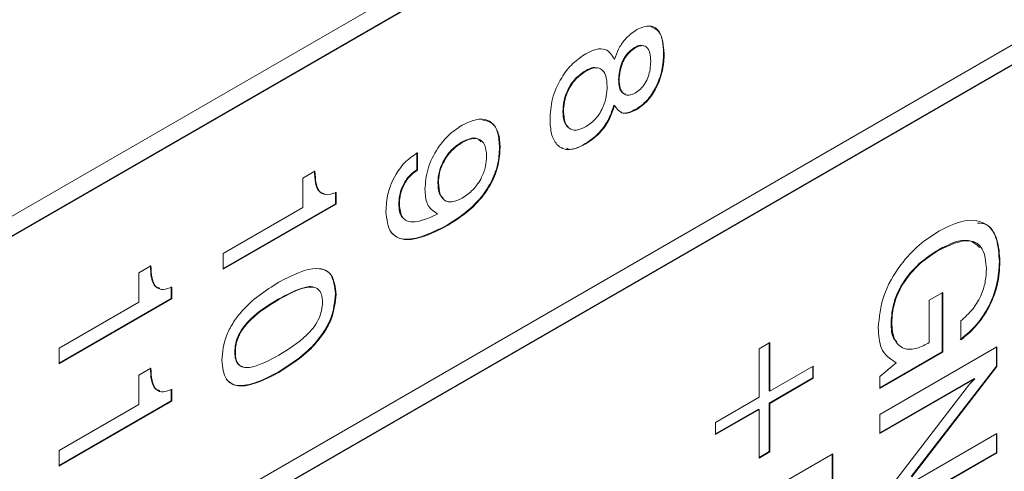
# Model space of a CAD drawing. Header units: millimetres. Extents: x 22 to 278, y 61 to 167.
# Tile 60 of 148: x 204.72 to 210.65, y 97.27 to 100. Entities that reach past the tile are written whole.
import ezdxf

# ---------------------------------------------------------------- set-up
doc = ezdxf.new("R2010")
doc.units = ezdxf.units.MM
doc.layers.get('0').update_dxf_attribs({"lineweight": 15})

msp = doc.modelspace()

# ---------------------------------------------------------------- linework, layer by layer
for p, q in [((217.54, 106.2445), (193.5691, 92.4064)), ((215.8394, 105.1444), (193.6716, 92.3472)), ((215.843, 105.1424), (193.6752, 92.3452)), ((193.6752, 90.018), (215.843, 102.8152)), ((215.8394, 102.6948), (193.6716, 89.8976)), ((215.843, 102.6927), (193.6752, 89.8955)), ((208.4245, 99.8312), (208.4281, 99.8291)), ((208.5997, 99.797), (208.6033, 99.795)), ((208.3, 99.7622), (208.3035, 99.7602)), ((208.1283, 99.6916), (208.1319, 99.6895)), ((208.3278, 99.6392), (208.3313, 99.6372)), ((207.9923, 99.4462), (207.9959, 99.4442)), ((208.3, 99.4828), (208.3035, 99.4808)), ((208.4346, 99.4601), (208.4381, 99.4581)), ((207.3806, 99.2599), (207.3841, 99.2579)), ((207.1112, 99.1986), (207.1112, 99.0939)), ((207.1147, 99.1966), (207.1147, 99.0919)), ((207.6098, 99.229), (207.6133, 99.2269)), ((208.1273, 99.2513), (208.1309, 99.2493)), ((206.4239, 99.0438), (206.4965, 99.0857)), ((207.1112, 99.0939), (207.1147, 99.0919)), ((206.4239, 98.8658), (206.4239, 99.0438)), ((207.2381, 99.0164), (207.2416, 99.0143)), ((206.6198, 98.9593), (206.6198, 98.8888)), ((206.6234, 98.9572), (206.6234, 98.8867)), ((206.6198, 98.8888), (205.9435, 98.4983)), ((206.6234, 98.8867), (205.9435, 98.4942)), ((205.9435, 98.5885), (206.4239, 98.8658)), ((206.6198, 98.8888), (206.6234, 98.8867)), ((207.0024, 98.8862), (207.0059, 98.8842)), ((207.2323, 98.8288), (207.2358, 98.8268)), ((207.2955, 98.7606), (207.299, 98.7586)), ((210.2582, 98.6113), (210.2618, 98.6092)), ((205.9435, 98.4942), (205.9435, 98.5885)), ((210.625, 98.5408), (210.6285, 98.5388)), ((205.434, 98.4723), (205.5065, 98.5142)), ((205.434, 98.2943), (205.434, 98.4723)), ((205.6299, 98.3878), (205.6299, 98.3173)), ((205.6334, 98.3858), (205.6334, 98.3153)), ((205.6299, 98.3173), (204.9535, 97.9268)), ((205.6334, 98.3153), (204.9535, 97.9228)), ((205.6299, 98.3173), (205.6334, 98.3153)), ((206.2746, 98.3126), (206.2782, 98.3106)), ((206.6198, 98.3452), (206.6234, 98.3432)), ((210.2024, 98.3069), (210.284, 98.354)), ((210.2024, 98.0516), (210.2024, 98.3069)), ((210.2805, 98.3519), (210.2805, 97.996)), ((210.284, 98.354), (210.284, 97.994)), ((204.9535, 98.017), (205.434, 98.2943)), ((209.9722, 98.1745), (209.9758, 98.1725)), ((210.3928, 98.0672), (210.3928, 98.1824)), ((204.9535, 97.9228), (204.9535, 98.017)), ((209.1762, 98.014), (209.2397, 98.0506)), ((209.1762, 97.7208), (209.1762, 98.014)), ((209.2361, 98.0486), (209.2361, 97.7595)), ((209.2397, 98.0506), (209.2397, 97.7575)), ((209.9033, 97.6171), (210.6104, 98.0253)), ((210.1936, 98.0465), (210.2024, 98.0516)), ((210.6068, 98.0233), (210.6068, 97.9094)), ((210.6104, 98.0253), (210.6104, 97.9074)), ((206.0124, 97.9938), (206.016, 97.9918)), ((210.2805, 97.996), (209.9033, 97.7782)), ((210.284, 97.994), (209.9033, 97.7742)), ((210.2805, 97.996), (210.284, 97.994)), ((205.434, 97.8547), (205.5065, 97.8965)), ((209.2397, 97.7575), (209.5026, 97.9092)), ((209.499, 97.9072), (209.499, 97.838)), ((209.5026, 97.9092), (209.5026, 97.836)), ((209.9033, 97.8471), (210.0018, 97.9292)), ((209.9983, 97.9313), (210.0018, 97.9292)), ((210.6068, 97.9094), (210.0932, 97.2423)), ((210.6104, 97.9074), (210.0967, 97.2403)), ((210.6068, 97.9094), (210.6104, 97.9074)), ((205.434, 97.6767), (205.434, 97.8547)), ((206.2746, 97.873), (206.2782, 97.8709)), ((209.499, 97.838), (209.2361, 97.6862)), ((209.5026, 97.836), (209.2397, 97.6842)), ((209.499, 97.838), (209.5026, 97.836)), ((209.9033, 97.7742), (209.9033, 97.8471)), ((210.4728, 97.8349), (209.9033, 97.5061)), ((210.4764, 97.8328), (209.9033, 97.502)), ((210.4728, 97.8349), (210.4764, 97.8328)), ((205.6299, 97.7702), (205.6299, 97.6997)), ((205.6334, 97.7681), (205.6334, 97.6976)), ((209.9033, 97.0953), (210.4241, 97.774)), ((208.9133, 97.5691), (209.1762, 97.7208)), ((209.2361, 97.7595), (209.2397, 97.7575)), ((205.6299, 97.6997), (204.9535, 97.3092)), ((205.6334, 97.6976), (204.9535, 97.3051)), ((204.9535, 97.3993), (205.434, 97.6767)), ((205.6299, 97.6997), (205.6334, 97.6976)), ((209.1727, 97.6496), (208.9133, 97.4999)), ((209.1727, 97.6496), (209.1762, 97.6476)), ((209.2361, 97.6862), (209.2361, 97.3931)), ((209.2361, 97.6862), (209.2397, 97.6842)), ((209.2397, 97.6842), (209.2397, 97.3911)), ((209.1762, 97.6476), (208.9133, 97.4958)), ((209.1762, 97.3544), (209.1762, 97.6476)), ((209.9033, 97.502), (209.9033, 97.6171)), ((208.9133, 97.4958), (208.9133, 97.5691)), ((210.0373, 97.1711), (210.6104, 97.5019)), ((210.6068, 97.4999), (210.6068, 97.3888)), ((210.6104, 97.5019), (210.6104, 97.3868)), ((204.9535, 97.3051), (204.9535, 97.3993)), ((208.9133, 96.9724), (209.6204, 97.3806)), ((209.2361, 97.3931), (209.1762, 97.3585)), ((209.2397, 97.3911), (209.1762, 97.3544)), ((209.2361, 97.3931), (209.2397, 97.3911)), ((209.6169, 97.3785), (209.6169, 96.8055)), ((209.6204, 97.3806), (209.6204, 96.8035)), ((210.6068, 97.3888), (209.9033, 96.9826)), ((210.6104, 97.3868), (209.9033, 96.9786)), ((210.6068, 97.3888), (210.6104, 97.3868))]:
    msp.add_line(p, q)
for points, knots in [([(208.3035, 99.7602), (208.3109, 99.7809), (208.3255, 99.8223), (208.3709, 99.8928), (208.4127, 99.9219), (208.4381, 99.9396)], [0, 0, 0, 0, 0.281037, 0.561354, 1, 1, 1, 1]), ([(208.4381, 99.9396), (208.466, 99.9511), (208.522, 99.9742), (208.5918, 99.9219), (208.5989, 99.8431), (208.6033, 99.795)], [0, 0, 0, 0, 0.2796398, 0.5599649, 1, 1, 1, 1]), ([(208.5237, 99.9569), (208.5411, 99.9488), (208.5915, 99.9253), (208.5965, 99.8477), (208.5997, 99.797)], [0, 0, 0, 0, 0.346403, 1, 1, 1, 1]), ([(207.9143, 99.3973), (207.9167, 99.4377), (207.9214, 99.5185), (207.9748, 99.6439), (208.0512, 99.7409), (208.1043, 99.776), (208.1309, 99.7936)], [0, 0, 0, 0, 0.280486, 0.559574, 0.779479, 1, 1, 1, 1]), ([(208.1309, 99.7936), (208.1516, 99.804), (208.193, 99.8247), (208.2621, 99.8253), (208.2879, 99.7849), (208.3035, 99.7602)], [0, 0, 0, 0, 0.281291, 0.561761, 1, 1, 1, 1]), ([(208.4245, 99.8312), (208.4084, 99.8195), (208.3762, 99.796), (208.3347, 99.7202), (208.3304, 99.6699), (208.3278, 99.6392)], [0, 0, 0, 0, 0.2800245, 0.5603037, 1, 1, 1, 1]), ([(208.4281, 99.8291), (208.412, 99.8174), (208.3798, 99.794), (208.3382, 99.7181), (208.3339, 99.6679), (208.3313, 99.6372)], [0, 0, 0, 0, 0.2800245, 0.5603037, 1, 1, 1, 1]), ([(208.4759, 99.8407), (208.4711, 99.8426), (208.4567, 99.8483), (208.4375, 99.838), (208.4245, 99.8312)], [0, 0, 0, 0, 0.329084, 1, 1, 1, 1]), ([(208.5217, 99.7471), (208.5208, 99.7649), (208.5191, 99.8006), (208.4996, 99.8368), (208.4657, 99.8471), (208.4406, 99.8351), (208.4281, 99.8291)], [0, 0, 0, 0, 0.281051, 0.560499, 0.779909, 1, 1, 1, 1]), ([(208.5997, 99.797), (208.598, 99.7637), (208.5947, 99.6973), (208.558, 99.5945), (208.5007, 99.5066), (208.4566, 99.4756), (208.4346, 99.4601)], [0, 0, 0, 0, 0.280879, 0.560627, 0.780313, 1, 1, 1, 1]), ([(208.6033, 99.795), (208.6016, 99.7617), (208.5982, 99.6952), (208.5616, 99.5925), (208.5042, 99.5045), (208.4602, 99.4735), (208.4381, 99.4581)], [0, 0, 0, 0, 0.280879, 0.560627, 0.780313, 1, 1, 1, 1]), ([(208.4281, 99.5569), (208.4387, 99.564), (208.4599, 99.578), (208.4881, 99.6135), (208.517, 99.6731), (208.5197, 99.7166), (208.5217, 99.7471)], [0, 0, 0, 0, 0.187232, 0.374021, 0.561158, 1, 1, 1, 1]), ([(208.1283, 99.6916), (208.1072, 99.6773), (208.065, 99.6487), (208.0178, 99.5757), (207.9951, 99.505), (207.9933, 99.4658), (207.9923, 99.4462)], [0, 0, 0, 0, 0.279995, 0.558696, 0.778998, 1, 1, 1, 1]), ([(208.1319, 99.6895), (208.1107, 99.6752), (208.0685, 99.6467), (208.0213, 99.5736), (207.9986, 99.503), (207.9968, 99.4638), (207.9959, 99.4442)], [0, 0, 0, 0, 0.279995, 0.558696, 0.778998, 1, 1, 1, 1]), ([(208.2032, 99.7062), (208.1942, 99.7087), (208.1723, 99.7147), (208.1447, 99.7002), (208.1283, 99.6916)], [0, 0, 0, 0, 0.406738, 1, 1, 1, 1]), ([(208.2588, 99.596), (208.2575, 99.6188), (208.255, 99.6643), (208.2255, 99.706), (208.18, 99.7132), (208.1479, 99.6974), (208.1319, 99.6895)], [0, 0, 0, 0, 0.280768, 0.559835, 0.779576, 1, 1, 1, 1]), ([(208.3278, 99.6392), (208.3289, 99.6216), (208.3311, 99.5863), (208.3483, 99.5539), (208.3667, 99.5508), (208.3716, 99.5499)], [0, 0, 0, 0, 0.42316, 0.844403, 1, 1, 1, 1]), ([(208.3313, 99.6372), (208.3323, 99.6192), (208.3343, 99.5833), (208.3563, 99.5497), (208.3901, 99.5391), (208.4154, 99.551), (208.4281, 99.5569)], [0, 0, 0, 0, 0.2807915, 0.5603116, 0.779949, 1, 1, 1, 1]), ([(208.1319, 99.3545), (208.1524, 99.3689), (208.1936, 99.3975), (208.2367, 99.4709), (208.2563, 99.539), (208.258, 99.577), (208.2588, 99.596)], [0, 0, 0, 0, 0.279546, 0.558276, 0.778819, 1, 1, 1, 1]), ([(207.9923, 99.4462), (207.993, 99.4216), (207.9941, 99.381), (208.0159, 99.3616), (208.0244, 99.3541)], [0, 0, 0, 0, 0.607643, 1, 1, 1, 1]), ([(207.9959, 99.4442), (207.9973, 99.4206), (208.0002, 99.3735), (208.0339, 99.3339), (208.0821, 99.3298), (208.1153, 99.3463), (208.1319, 99.3545)], [0, 0, 0, 0, 0.280468, 0.559562, 0.779464, 1, 1, 1, 1]), ([(208.3, 99.4828), (208.291, 99.4561), (208.2731, 99.4025), (208.2139, 99.3116), (208.1602, 99.2742), (208.1273, 99.2513)], [0, 0, 0, 0, 0.280919, 0.561169, 1, 1, 1, 1]), ([(208.3035, 99.4808), (208.2946, 99.454), (208.2766, 99.4005), (208.2175, 99.3096), (208.1637, 99.2721), (208.1309, 99.2493)], [0, 0, 0, 0, 0.280919, 0.561169, 1, 1, 1, 1]), ([(208.4381, 99.4581), (208.4222, 99.45), (208.3903, 99.4338), (208.3372, 99.4331), (208.3163, 99.4627), (208.3035, 99.4808)], [0, 0, 0, 0, 0.281152, 0.561484, 1, 1, 1, 1]), ([(208.4346, 99.4601), (208.419, 99.4526), (208.3878, 99.4376), (208.3531, 99.4311), (208.3429, 99.4415), (208.3421, 99.4424)], [0, 0, 0, 0, 0.478892, 0.956389, 1, 1, 1, 1]), ([(207.385, 99.3631), (207.4194, 99.3792), (207.4882, 99.4116), (207.5664, 99.3851), (207.6079, 99.3172), (207.6115, 99.2571), (207.6133, 99.2269)], [0, 0, 0, 0, 0.27995, 0.559068, 0.779241, 1, 1, 1, 1]), ([(207.5082, 99.3925), (207.5276, 99.3894), (207.5698, 99.3825), (207.6039, 99.3182), (207.6078, 99.2587), (207.6098, 99.229)], [0, 0, 0, 0, 0.297825, 0.648446, 1, 1, 1, 1]), ([(208.1309, 99.2493), (208.0968, 99.2335), (208.0288, 99.2019), (207.9547, 99.2356), (207.9187, 99.3077), (207.9158, 99.3674), (207.9143, 99.3973)], [0, 0, 0, 0, 0.279707, 0.55861, 0.779038, 1, 1, 1, 1]), ([(207.16, 98.9761), (207.1631, 99.0165), (207.1692, 99.0972), (207.2291, 99.22), (207.3063, 99.3115), (207.3587, 99.3459), (207.385, 99.3631)], [0, 0, 0, 0, 0.279949, 0.559125, 0.779309, 1, 1, 1, 1]), ([(207.3806, 99.2599), (207.3594, 99.2457), (207.3172, 99.2174), (207.2678, 99.147), (207.2415, 99.0757), (207.2392, 99.0362), (207.2381, 99.0164)], [0, 0, 0, 0, 0.280273, 0.559272, 0.7793, 1, 1, 1, 1]), ([(207.3841, 99.2579), (207.363, 99.2437), (207.3208, 99.2154), (207.2713, 99.145), (207.245, 99.0737), (207.2428, 99.0341), (207.2416, 99.0143)], [0, 0, 0, 0, 0.280273, 0.559272, 0.7793, 1, 1, 1, 1]), ([(207.4971, 99.2628), (207.4908, 99.2701), (207.4751, 99.2883), (207.4312, 99.2849), (207.3975, 99.2683), (207.3806, 99.2599)], [0, 0, 0, 0, 0.246747, 0.622944, 1, 1, 1, 1]), ([(207.5317, 99.1772), (207.5298, 99.2013), (207.5259, 99.2494), (207.4861, 99.2835), (207.4354, 99.2837), (207.4012, 99.2665), (207.3841, 99.2579)], [0, 0, 0, 0, 0.279985, 0.558971, 0.779234, 1, 1, 1, 1]), ([(206.9243, 98.8425), (206.9264, 98.8784), (206.9305, 98.9501), (206.9765, 99.0617), (207.0438, 99.1491), (207.0911, 99.1807), (207.1147, 99.1966)], [0, 0, 0, 0, 0.280577, 0.559701, 0.779575, 1, 1, 1, 1]), ([(207.6098, 99.229), (207.6079, 99.1951), (207.6041, 99.1273), (207.5614, 99.0143), (207.4604, 98.8687), (207.3634, 98.8052), (207.2955, 98.7606)], [0, 0, 0, 0, 0.1873221, 0.3740605, 0.5610415, 1, 1, 1, 1]), ([(207.6133, 99.2269), (207.6114, 99.193), (207.6077, 99.1253), (207.5649, 99.0123), (207.4639, 98.8667), (207.367, 98.8031), (207.299, 98.7586)], [0, 0, 0, 0, 0.1873221, 0.3740605, 0.5610415, 1, 1, 1, 1]), ([(208.1273, 99.2513), (208.0915, 99.2312), (208.0484, 99.207), (208.0186, 99.2217), (208.0136, 99.2241)], [0, 0, 0, 0, 0.833751, 1, 1, 1, 1]), ([(207.385, 98.9231), (207.407, 98.9379), (207.451, 98.9674), (207.5021, 99.0414), (207.5285, 99.1156), (207.5306, 99.1567), (207.5317, 99.1772)], [0, 0, 0, 0, 0.280163, 0.559091, 0.779276, 1, 1, 1, 1]), ([(206.4929, 99.0877), (206.4942, 99.0627), (206.4968, 99.0129), (206.5152, 98.9582), (206.5426, 98.9526), (206.5512, 98.9509)], [0, 0, 0, 0, 0.408403, 0.8142, 1, 1, 1, 1]), ([(206.4965, 99.0857), (206.4976, 99.0603), (206.4998, 99.0097), (206.5231, 98.9531), (206.5707, 98.9376), (206.6058, 98.9507), (206.6234, 98.9572)], [0, 0, 0, 0, 0.2810561, 0.5603187, 0.7796488, 1, 1, 1, 1]), ([(207.1112, 99.0939), (207.0936, 99.0813), (207.0585, 99.0561), (207.0214, 98.9934), (207.0045, 98.935), (207.0031, 98.9025), (207.0024, 98.8862)], [0, 0, 0, 0, 0.279747, 0.558512, 0.77895, 1, 1, 1, 1]), ([(207.1147, 99.0919), (207.0971, 99.0792), (207.062, 99.054), (207.0249, 98.9914), (207.0081, 98.933), (207.0066, 98.9004), (207.0059, 98.8842)], [0, 0, 0, 0, 0.279747, 0.558512, 0.77895, 1, 1, 1, 1]), ([(207.2381, 99.0164), (207.2388, 98.9906), (207.24, 98.9493), (207.2623, 98.93), (207.2707, 98.9227)], [0, 0, 0, 0, 0.624455, 1, 1, 1, 1]), ([(207.2358, 98.8268), (207.2111, 98.8433), (207.1669, 98.8729), (207.1621, 98.9445), (207.16, 98.9761)], [0, 0, 0, 0, 0.558275, 1, 1, 1, 1]), ([(207.2416, 99.0143), (207.2432, 98.9897), (207.2464, 98.9407), (207.2822, 98.9001), (207.333, 98.8969), (207.3676, 98.9143), (207.385, 98.9231)], [0, 0, 0, 0, 0.28047, 0.559328, 0.779293, 1, 1, 1, 1]), ([(207.299, 98.7586), (207.2112, 98.7141), (207.1014, 98.6583), (206.9947, 98.681), (206.9376, 98.7246), (206.9296, 98.7954), (206.9243, 98.8425)], [0, 0, 0, 0, 0.499343, 0.62518, 0.750854, 1, 1, 1, 1]), ([(207.0024, 98.8862), (207.0042, 98.8554), (207.0063, 98.82), (207.0261, 98.8051), (207.0286, 98.8032)], [0, 0, 0, 0, 0.871469, 1, 1, 1, 1]), ([(207.0059, 98.8842), (207.0091, 98.8551), (207.0138, 98.8113), (207.0487, 98.784), (207.1149, 98.771), (207.1821, 98.802), (207.2358, 98.8268)], [0, 0, 0, 0, 0.248865, 0.374362, 0.500012, 1, 1, 1, 1]), ([(210.2604, 98.7236), (210.3138, 98.7501), (210.4205, 98.8031), (210.5498, 98.7795), (210.6198, 98.679), (210.6256, 98.5856), (210.6285, 98.5388)], [0, 0, 0, 0, 0.28051, 0.559455, 0.779383, 1, 1, 1, 1]), ([(207.2955, 98.7606), (207.2083, 98.7169), (207.0992, 98.662), (206.9922, 98.6812), (206.9682, 98.705), (206.957, 98.7161)], [0, 0, 0, 0, 0.6788, 0.84986, 1, 1, 1, 1]), ([(209.8942, 98.1415), (209.9003, 98.2045), (209.9124, 98.3304), (210.0178, 98.515), (210.1396, 98.6461), (210.2201, 98.6977), (210.2604, 98.7236)], [0, 0, 0, 0, 0.27927, 0.558399, 0.778964, 1, 1, 1, 1]), ([(210.4939, 98.7725), (210.512, 98.771), (210.5665, 98.7665), (210.615, 98.6783), (210.6217, 98.5867), (210.625, 98.5408)], [0, 0, 0, 0, 0.19857, 0.5986572, 1, 1, 1, 1]), ([(210.5062, 98.624), (210.4851, 98.6427), (210.4247, 98.6964), (210.3239, 98.6448), (210.2582, 98.6113)], [0, 0, 0, 0, 0.349126, 1, 1, 1, 1]), ([(210.5469, 98.4953), (210.5431, 98.5392), (210.5354, 98.6269), (210.4283, 98.6898), (210.3249, 98.6398), (210.2618, 98.6092)], [0, 0, 0, 0, 0.280722, 0.560128, 1, 1, 1, 1]), ([(210.2582, 98.6113), (210.219, 98.5862), (210.1409, 98.5361), (210.0406, 98.4191), (209.9799, 98.2859), (209.9748, 98.2117), (209.9722, 98.1745)], [0, 0, 0, 0, 0.280945, 0.560274, 0.779826, 1, 1, 1, 1]), ([(210.2618, 98.6092), (210.2226, 98.5841), (210.1444, 98.5341), (210.0442, 98.4171), (209.9834, 98.2839), (209.9783, 98.2096), (209.9758, 98.1725)], [0, 0, 0, 0, 0.280945, 0.560274, 0.779826, 1, 1, 1, 1]), ([(210.625, 98.5408), (210.6223, 98.4946), (210.6171, 98.4023), (210.5608, 98.259), (210.4787, 98.1427), (210.4191, 98.0938), (210.3893, 98.0693)], [0, 0, 0, 0, 0.280365, 0.559624, 0.779576, 1, 1, 1, 1]), ([(205.503, 98.5162), (205.5043, 98.4912), (205.5068, 98.4414), (205.5252, 98.3867), (205.5527, 98.3812), (205.5613, 98.3794)], [0, 0, 0, 0, 0.4084029, 0.8141998, 1, 1, 1, 1]), ([(205.5065, 98.5142), (205.5076, 98.4888), (205.5098, 98.4382), (205.5331, 98.3817), (205.5807, 98.3661), (205.6158, 98.3792), (205.6334, 98.3858)], [0, 0, 0, 0, 0.2810561, 0.5603187, 0.7796488, 1, 1, 1, 1]), ([(206.2782, 98.4153), (206.3587, 98.457), (206.4596, 98.5092), (206.5588, 98.4914), (206.6115, 98.4517), (206.6186, 98.3865), (206.6234, 98.3432)], [0, 0, 0, 0, 0.499613, 0.625369, 0.750951, 1, 1, 1, 1]), ([(206.5271, 98.4952), (206.5362, 98.494), (206.562, 98.4906), (206.6076, 98.4526), (206.6149, 98.3881), (206.6198, 98.3452)], [0, 0, 0, 0, 0.153962, 0.437568, 1, 1, 1, 1]), ([(210.6285, 98.5388), (210.6259, 98.4925), (210.6206, 98.4003), (210.5643, 98.257), (210.4822, 98.1407), (210.4226, 98.0917), (210.3928, 98.0672)], [0, 0, 0, 0, 0.280365, 0.559624, 0.779576, 1, 1, 1, 1]), ([(210.3928, 98.1824), (210.4176, 98.2042), (210.4673, 98.2479), (210.5186, 98.3389), (210.5436, 98.4241), (210.5458, 98.4715), (210.5469, 98.4953)], [0, 0, 0, 0, 0.279948, 0.559003, 0.779281, 1, 1, 1, 1]), ([(205.9344, 97.9455), (205.939, 97.9941), (205.9459, 98.0673), (205.9984, 98.1676), (206.0971, 98.3001), (206.1978, 98.3641), (206.2782, 98.4153)], [0, 0, 0, 0, 0.249143, 0.374733, 0.500472, 1, 1, 1, 1]), ([(206.4868, 98.3852), (206.4848, 98.3861), (206.4724, 98.3918), (206.4014, 98.3795), (206.3309, 98.3424), (206.2746, 98.3126)], [0, 0, 0, 0, 0.035271, 0.228546, 1, 1, 1, 1]), ([(206.5418, 98.2953), (206.5408, 98.3111), (206.5389, 98.3427), (206.5185, 98.3755), (206.4855, 98.3883), (206.4069, 98.3816), (206.3354, 98.3421), (206.2782, 98.3106)], [0, 0, 0, 0, 0.12508, 0.249871, 0.374795, 0.50005, 1, 1, 1, 1]), ([(206.2746, 98.3126), (206.2176, 98.2783), (206.1463, 98.2353), (206.0682, 98.1513), (206.0354, 98.1005), (206.0153, 98.0443), (206.0134, 98.0106), (206.0124, 97.9938)], [0, 0, 0, 0, 0.499895, 0.625152, 0.750076, 0.874879, 1, 1, 1, 1]), ([(206.2782, 98.3106), (206.2212, 98.2762), (206.1499, 98.2332), (206.0718, 98.1493), (206.039, 98.0984), (206.0188, 98.0423), (206.0169, 98.0086), (206.016, 97.9918)], [0, 0, 0, 0, 0.499895, 0.625152, 0.750076, 0.874879, 1, 1, 1, 1]), ([(206.6198, 98.3452), (206.6152, 98.2964), (206.6081, 98.2229), (206.5557, 98.122), (206.4565, 97.9889), (206.3554, 97.9245), (206.2746, 97.873)], [0, 0, 0, 0, 0.249141, 0.374724, 0.500475, 1, 1, 1, 1]), ([(206.6234, 98.3432), (206.6187, 98.2944), (206.6117, 98.2209), (206.5592, 98.12), (206.46, 97.9869), (206.3589, 97.9224), (206.2782, 97.8709)], [0, 0, 0, 0, 0.249141, 0.374724, 0.500475, 1, 1, 1, 1]), ([(206.2782, 97.9756), (206.3354, 98.0102), (206.4069, 98.0534), (206.4857, 98.137), (206.5188, 98.1881), (206.539, 98.2445), (206.5408, 98.2784), (206.5418, 98.2953)], [0, 0, 0, 0, 0.499905, 0.625167, 0.750088, 0.874873, 1, 1, 1, 1]), ([(210.0018, 97.9292), (209.9665, 97.9525), (209.9032, 97.9941), (209.897, 98.0964), (209.8942, 98.1415)], [0, 0, 0, 0, 0.558199, 1, 1, 1, 1]), ([(209.9722, 98.1745), (209.9728, 98.1355), (209.9735, 98.0841), (210.0011, 98.0617), (210.0078, 98.0562)], [0, 0, 0, 0, 0.757782, 1, 1, 1, 1]), ([(209.9758, 98.1725), (209.9785, 98.1362), (209.9838, 98.0639), (210.0413, 98.0099), (210.1168, 98.0078), (210.168, 98.0336), (210.1936, 98.0465)], [0, 0, 0, 0, 0.280188, 0.559158, 0.779256, 1, 1, 1, 1]), ([(206.0124, 97.9938), (206.0134, 97.9781), (206.0153, 97.9467), (206.0333, 97.9141), (206.0539, 97.908), (206.0632, 97.9053)], [0, 0, 0, 0, 0.355207, 0.709716, 1, 1, 1, 1]), ([(206.016, 97.9918), (206.0169, 97.976), (206.0187, 97.9444), (206.0386, 97.9111), (206.0715, 97.8981), (206.1498, 97.9048), (206.2211, 97.9442), (206.2782, 97.9756)], [0, 0, 0, 0, 0.1251067, 0.2499673, 0.374902, 0.5001477, 1, 1, 1, 1]), ([(205.503, 97.8986), (205.5043, 97.8736), (205.5068, 97.8238), (205.5252, 97.7691), (205.5527, 97.7635), (205.5613, 97.7618)], [0, 0, 0, 0, 0.4084029, 0.8141998, 1, 1, 1, 1]), ([(205.5065, 97.8965), (205.5076, 97.8712), (205.5098, 97.8206), (205.5331, 97.764), (205.5807, 97.7484), (205.6158, 97.7615), (205.6334, 97.7681)], [0, 0, 0, 0, 0.281056, 0.560319, 0.779649, 1, 1, 1, 1]), ([(206.2782, 97.8709), (206.1976, 97.8293), (206.0967, 97.7772), (205.9979, 97.7961), (205.9457, 97.8366), (205.9389, 97.902), (205.9344, 97.9455)], [0, 0, 0, 0, 0.499438, 0.62518, 0.750791, 1, 1, 1, 1]), ([(206.2746, 97.873), (206.1946, 97.832), (206.0944, 97.7807), (205.9946, 97.7968), (205.9722, 97.8194), (205.9615, 97.8303)], [0, 0, 0, 0, 0.6736246, 0.8432208, 1, 1, 1, 1]), ([(210.4241, 97.774), (210.4335, 97.7856), (210.4504, 97.8062), (210.4684, 97.8247), (210.4764, 97.8328)], [0, 0, 0, 0, 0.559938, 1, 1, 1, 1])]:
    msp.add_open_spline(points, degree=3, knots=knots)

doc.saveas('drawing.dxf')
